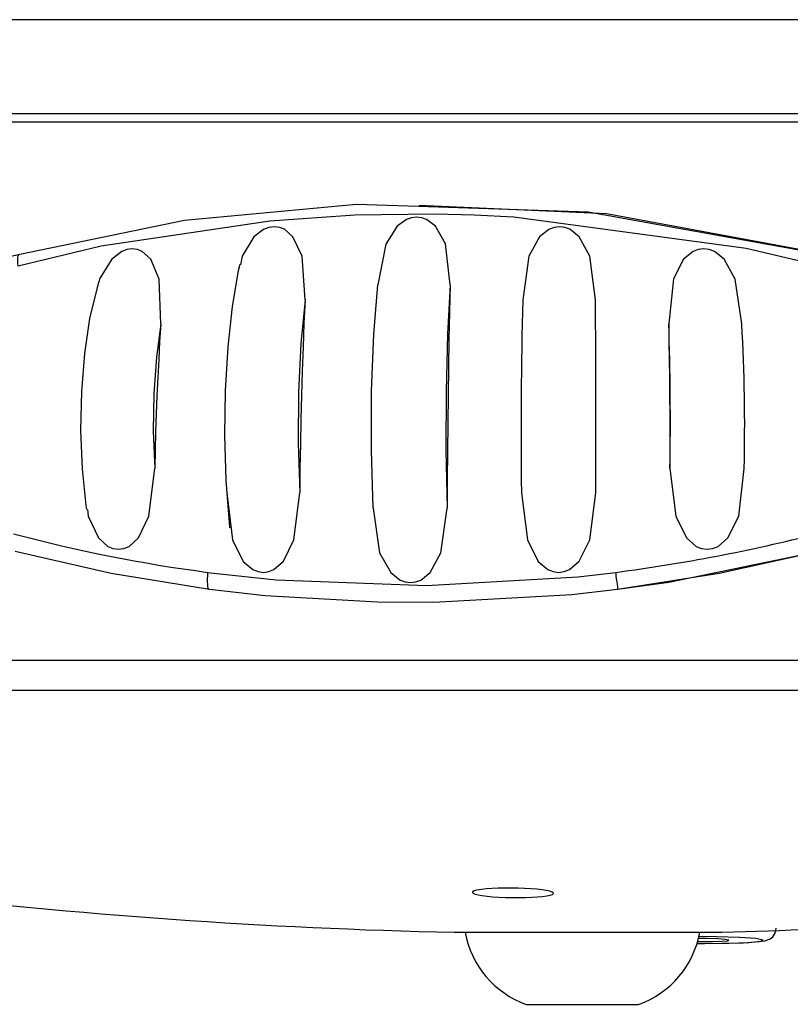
# Model space of a CAD drawing. Header units: millimetres. Extents: x -0.13 to 0.241, y -0.5 to 0.
# Tile 6 of 21: x -0.08 to -0.068, y -0.126 to -0.111. Entities that reach past the tile are written whole.
import ezdxf

# ---------------------------------------------------------------- set-up
doc = ezdxf.new("R2010")
doc.units = ezdxf.units.MM
doc.layers.add('BLOCKS', color=3, linetype='Continuous')

msp = doc.modelspace()

# ---------------------------------------------------------------- linework, layer by layer
at = {"layer": 'BLOCKS'}
for points in [[(-0.046382, -0.110702), (-0.046382, -0.110702), (-0.096374, -0.110702), (-0.096374, -0.110702)], [(-0.09624, -0.112202), (-0.09624, -0.112202), (-0.045974, -0.112202), (-0.045974, -0.112202)], [(-0.09683, -0.112335), (-0.09683, -0.112335), (-0.07395, -0.112335), (-0.07395, -0.112335)], [(-0.07395, -0.112335), (-0.07395, -0.112335), (-0.045926, -0.112335), (-0.045926, -0.112335)], [(-0.072333, -0.115185), (-0.07236, -0.116214), (-0.072366, -0.117245), (-0.072354, -0.118274)], [(-0.071164, -0.118274), (-0.07116, -0.117245), (-0.071162, -0.116214), (-0.071168, -0.115185)], [(-0.069976, -0.117884), (-0.069963, -0.117112), (-0.069971, -0.116342), (-0.069996, -0.115572)], [(-0.068789, -0.117884), (-0.068771, -0.117112), (-0.068781, -0.116342), (-0.068827, -0.115572)], [(-0.080483, -0.11893), (-0.079462, -0.119205), (-0.078425, -0.11941), (-0.077376, -0.119549)], [(-0.070845, -0.119549), (-0.069762, -0.119408), (-0.068686, -0.119203), (-0.067628, -0.11893)], [(-0.09837, -0.120956), (-0.09837, -0.120956), (-0.044384, -0.120956), (-0.044384, -0.120956)], [(-0.07407, -0.121443), (-0.07407, -0.121443), (-0.098014, -0.121443), (-0.098014, -0.121443)], [(-0.044742, -0.121443), (-0.044742, -0.121443), (-0.07407, -0.121443), (-0.07407, -0.121443)], [(-0.082454, -0.124674), (-0.079458, -0.125032), (-0.076446, -0.125245), (-0.07343, -0.125312)], [(-0.069326, -0.125312), (-0.067363, -0.125268), (-0.065401, -0.125163), (-0.063445, -0.124995)], [(-0.07343, -0.125312), (-0.07343, -0.125312), (-0.073254, -0.125312), (-0.073254, -0.125312)], [(-0.07343, -0.125312), (-0.07343, -0.125312), (-0.071584, -0.125312), (-0.071584, -0.125312)], [(-0.073428, -0.125312), (-0.073428, -0.125312), (-0.069328, -0.125312), (-0.069328, -0.125312)], [(-0.073254, -0.125312), (-0.073159, -0.125844), (-0.072787, -0.126284), (-0.072277, -0.126465)], [(-0.071584, -0.125312), (-0.071584, -0.125312), (-0.069326, -0.125312), (-0.069326, -0.125312)], [(-0.070479, -0.126465), (-0.069967, -0.126284), (-0.069595, -0.125844), (-0.0695, -0.125312)], [(-0.069545, -0.12549), (-0.069545, -0.12549), (-0.069427, -0.12549), (-0.069427, -0.12549)], [(-0.072277, -0.126465), (-0.072277, -0.126465), (-0.070479, -0.126465), (-0.070479, -0.126465)]]:
    msp.add_open_spline(points, degree=3, dxfattribs=at)
for points, knots in [([(-0.080384, -0.114454), (-0.080384, -0.114454), (-0.077746, -0.113912), (-0.077746, -0.113912), (-0.077746, -0.113912), (-0.077746, -0.113912), (-0.074993, -0.113655), (-0.074993, -0.113655), (-0.074993, -0.113655), (-0.074993, -0.113655), (-0.074, -0.113689), (-0.074, -0.113689)], [0, 0, 0, 0, 0.333333, 0.333333, 0.333333, 0.333333, 0.666667, 0.666667, 0.666667, 0.666667, 1, 1, 1, 1]), ([(-0.074, -0.113689), (-0.074, -0.113689), (-0.071288, -0.11378), (-0.071288, -0.11378), (-0.071288, -0.11378), (-0.071288, -0.11378), (-0.067523, -0.114454), (-0.067523, -0.114454)], [0, 0, 0, 0, 0.5, 0.5, 0.5, 0.5, 1, 1, 1, 1]), ([(-0.067502, -0.114454), (-0.067502, -0.114454), (-0.07099, -0.113811), (-0.07099, -0.113811), (-0.07099, -0.113811), (-0.07099, -0.113811), (-0.073991, -0.113674), (-0.073991, -0.113674)], [0, 0, 0, 0, 0.5, 0.5, 0.5, 0.5, 1, 1, 1, 1]), ([(-0.067556, -0.114645), (-0.067556, -0.114645), (-0.068758, -0.114363), (-0.068758, -0.114363), (-0.068758, -0.114363), (-0.068758, -0.114363), (-0.072474, -0.113862), (-0.072474, -0.113862), (-0.072474, -0.113862), (-0.072474, -0.113862), (-0.07311, -0.113831), (-0.07311, -0.113831), (-0.07311, -0.113831), (-0.07311, -0.113831), (-0.073739, -0.113815), (-0.073739, -0.113815), (-0.073739, -0.113815), (-0.073739, -0.113815), (-0.07502, -0.113833), (-0.07502, -0.113833), (-0.07502, -0.113833), (-0.07502, -0.113833), (-0.076378, -0.113925), (-0.076378, -0.113925), (-0.076378, -0.113925), (-0.076378, -0.113925), (-0.079079, -0.114328), (-0.079079, -0.114328), (-0.079079, -0.114328), (-0.079079, -0.114328), (-0.080406, -0.114645), (-0.080406, -0.114645)], [0, 0, 0, 0, 0.125, 0.125, 0.125, 0.125, 0.25, 0.25, 0.25, 0.25, 0.375, 0.375, 0.375, 0.375, 0.5, 0.5, 0.5, 0.5, 0.625, 0.625, 0.625, 0.625, 0.75, 0.75, 0.75, 0.75, 0.875, 0.875, 0.875, 0.875, 1, 1, 1, 1]), ([(-0.073493, -0.114945), (-0.073493, -0.114945), (-0.073571, -0.114291), (-0.073571, -0.114291), (-0.073571, -0.114291), (-0.073571, -0.114291), (-0.073731, -0.114007), (-0.073731, -0.114007), (-0.073731, -0.114007), (-0.073731, -0.114007), (-0.073871, -0.113902), (-0.073871, -0.113902), (-0.073871, -0.113902), (-0.073871, -0.113902), (-0.07395, -0.113873), (-0.07395, -0.113873), (-0.07395, -0.113873), (-0.07395, -0.113873), (-0.074031, -0.113864), (-0.074031, -0.113864), (-0.074031, -0.113864), (-0.074031, -0.113864), (-0.074114, -0.113873), (-0.074114, -0.113873), (-0.074114, -0.113873), (-0.074114, -0.113873), (-0.074194, -0.113902), (-0.074194, -0.113902), (-0.074194, -0.113902), (-0.074194, -0.113902), (-0.074343, -0.114007), (-0.074343, -0.114007), (-0.074343, -0.114007), (-0.074343, -0.114007), (-0.074525, -0.114293), (-0.074525, -0.114293), (-0.074525, -0.114293), (-0.074525, -0.114293), (-0.074652, -0.114945), (-0.074652, -0.114945)], [0, 0, 0, 0, 0.1, 0.1, 0.1, 0.1, 0.2, 0.2, 0.2, 0.2, 0.3, 0.3, 0.3, 0.3, 0.4, 0.4, 0.4, 0.4, 0.5, 0.5, 0.5, 0.5, 0.6, 0.6, 0.6, 0.6, 0.7, 0.7, 0.7, 0.7, 0.8, 0.8, 0.8, 0.8, 0.9, 0.9, 0.9, 0.9, 1, 1, 1, 1]), ([(-0.075815, -0.115185), (-0.075815, -0.115185), (-0.075865, -0.114488), (-0.075865, -0.114488), (-0.075865, -0.114488), (-0.075865, -0.114488), (-0.07601, -0.114179), (-0.07601, -0.114179), (-0.07601, -0.114179), (-0.07601, -0.114179), (-0.076148, -0.114057), (-0.076148, -0.114057), (-0.076148, -0.114057), (-0.076148, -0.114057), (-0.076227, -0.114028), (-0.076227, -0.114028), (-0.076227, -0.114028), (-0.076227, -0.114028), (-0.076312, -0.114018), (-0.076312, -0.114018), (-0.076312, -0.114018), (-0.076312, -0.114018), (-0.076395, -0.114028), (-0.076395, -0.114028), (-0.076395, -0.114028), (-0.076395, -0.114028), (-0.07648, -0.114059), (-0.07648, -0.114059), (-0.07648, -0.114059), (-0.07648, -0.114059), (-0.076635, -0.114179), (-0.076635, -0.114179), (-0.076635, -0.114179), (-0.076635, -0.114179), (-0.076823, -0.114488), (-0.076823, -0.114488), (-0.076823, -0.114488), (-0.076823, -0.114488), (-0.07685, -0.114624), (-0.07685, -0.114624)], [0, 0, 0, 0, 0.1, 0.1, 0.1, 0.1, 0.2, 0.2, 0.2, 0.2, 0.3, 0.3, 0.3, 0.3, 0.4, 0.4, 0.4, 0.4, 0.5, 0.5, 0.5, 0.5, 0.6, 0.6, 0.6, 0.6, 0.7, 0.7, 0.7, 0.7, 0.8, 0.8, 0.8, 0.8, 0.9, 0.9, 0.9, 0.9, 1, 1, 1, 1]), ([(-0.071168, -0.115185), (-0.071168, -0.115185), (-0.071259, -0.114488), (-0.071259, -0.114488), (-0.071259, -0.114488), (-0.071259, -0.114488), (-0.071429, -0.114179), (-0.071429, -0.114179), (-0.071429, -0.114179), (-0.071429, -0.114179), (-0.071578, -0.114057), (-0.071578, -0.114057), (-0.071578, -0.114057), (-0.071578, -0.114057), (-0.071661, -0.114028), (-0.071661, -0.114028), (-0.071661, -0.114028), (-0.071661, -0.114028), (-0.071745, -0.114018), (-0.071745, -0.114018), (-0.071745, -0.114018), (-0.071745, -0.114018), (-0.071832, -0.114028), (-0.071832, -0.114028), (-0.071832, -0.114028), (-0.071832, -0.114028), (-0.071913, -0.114059), (-0.071913, -0.114059), (-0.071913, -0.114059), (-0.071913, -0.114059), (-0.072066, -0.114179), (-0.072066, -0.114179), (-0.072066, -0.114179), (-0.072066, -0.114179), (-0.072236, -0.114488), (-0.072236, -0.114488), (-0.072236, -0.114488), (-0.072236, -0.114488), (-0.072333, -0.115185), (-0.072333, -0.115185)], [0, 0, 0, 0, 0.1, 0.1, 0.1, 0.1, 0.2, 0.2, 0.2, 0.2, 0.3, 0.3, 0.3, 0.3, 0.4, 0.4, 0.4, 0.4, 0.5, 0.5, 0.5, 0.5, 0.6, 0.6, 0.6, 0.6, 0.7, 0.7, 0.7, 0.7, 0.8, 0.8, 0.8, 0.8, 0.9, 0.9, 0.9, 0.9, 1, 1, 1, 1]), ([(-0.078125, -0.115572), (-0.078125, -0.115572), (-0.078152, -0.114854), (-0.078152, -0.114854), (-0.078152, -0.114854), (-0.078152, -0.114854), (-0.078287, -0.114535), (-0.078287, -0.114535), (-0.078287, -0.114535), (-0.078287, -0.114535), (-0.078421, -0.114411), (-0.078421, -0.114411), (-0.078421, -0.114411), (-0.078421, -0.114411), (-0.078498, -0.114382), (-0.078498, -0.114382), (-0.078498, -0.114382), (-0.078498, -0.114382), (-0.078583, -0.11437), (-0.078583, -0.11437), (-0.078583, -0.11437), (-0.078583, -0.11437), (-0.07867, -0.11438), (-0.07867, -0.11438), (-0.07867, -0.11438), (-0.07867, -0.11438), (-0.07875, -0.114411), (-0.07875, -0.114411), (-0.07875, -0.114411), (-0.07875, -0.114411), (-0.07891, -0.114535), (-0.07891, -0.114535), (-0.07891, -0.114535), (-0.07891, -0.114535), (-0.079104, -0.114852), (-0.079104, -0.114852), (-0.079104, -0.114852), (-0.079104, -0.114852), (-0.079113, -0.114895), (-0.079113, -0.114895)], [0, 0, 0, 0, 0.1, 0.1, 0.1, 0.1, 0.2, 0.2, 0.2, 0.2, 0.3, 0.3, 0.3, 0.3, 0.4, 0.4, 0.4, 0.4, 0.5, 0.5, 0.5, 0.5, 0.6, 0.6, 0.6, 0.6, 0.7, 0.7, 0.7, 0.7, 0.8, 0.8, 0.8, 0.8, 0.9, 0.9, 0.9, 0.9, 1, 1, 1, 1]), ([(-0.068827, -0.115572), (-0.068827, -0.115572), (-0.068934, -0.114854), (-0.068934, -0.114854), (-0.068934, -0.114854), (-0.068934, -0.114854), (-0.06911, -0.114535), (-0.06911, -0.114535), (-0.06911, -0.114535), (-0.06911, -0.114535), (-0.069266, -0.114411), (-0.069266, -0.114411), (-0.069266, -0.114411), (-0.069266, -0.114411), (-0.06935, -0.114382), (-0.06935, -0.114382), (-0.06935, -0.114382), (-0.06935, -0.114382), (-0.069437, -0.11437), (-0.069437, -0.11437), (-0.069437, -0.11437), (-0.069437, -0.11437), (-0.069526, -0.11438), (-0.069526, -0.11438), (-0.069526, -0.11438), (-0.069526, -0.11438), (-0.069607, -0.114411), (-0.069607, -0.114411), (-0.069607, -0.114411), (-0.069607, -0.114411), (-0.069758, -0.114535), (-0.069758, -0.114535), (-0.069758, -0.114535), (-0.069758, -0.114535), (-0.06992, -0.114852), (-0.06992, -0.114852), (-0.06992, -0.114852), (-0.06992, -0.114852), (-0.069996, -0.115572), (-0.069996, -0.115572)], [0, 0, 0, 0, 0.1, 0.1, 0.1, 0.1, 0.2, 0.2, 0.2, 0.2, 0.3, 0.3, 0.3, 0.3, 0.4, 0.4, 0.4, 0.4, 0.5, 0.5, 0.5, 0.5, 0.6, 0.6, 0.6, 0.6, 0.7, 0.7, 0.7, 0.7, 0.8, 0.8, 0.8, 0.8, 0.9, 0.9, 0.9, 0.9, 1, 1, 1, 1]), ([(-0.089133, -0.115634), (-0.089133, -0.115634), (-0.087566, -0.115591), (-0.087566, -0.115591), (-0.087566, -0.115591), (-0.087566, -0.115591), (-0.085881, -0.11546), (-0.085881, -0.11546), (-0.085881, -0.11546), (-0.085881, -0.11546), (-0.083242, -0.115088), (-0.083242, -0.115088), (-0.083242, -0.115088), (-0.083242, -0.115088), (-0.080384, -0.114454), (-0.080384, -0.114454)], [0, 0, 0, 0, 0.25, 0.25, 0.25, 0.25, 0.5, 0.5, 0.5, 0.5, 0.75, 0.75, 0.75, 0.75, 1, 1, 1, 1]), ([(-0.080406, -0.114645), (-0.080406, -0.114645), (-0.080413, -0.114606), (-0.080413, -0.114606), (-0.080413, -0.114606), (-0.080413, -0.114606), (-0.080415, -0.114568), (-0.080415, -0.114568), (-0.080415, -0.114568), (-0.080415, -0.114568), (-0.080415, -0.114537), (-0.080415, -0.114537), (-0.080415, -0.114537), (-0.080415, -0.114537), (-0.080415, -0.11451), (-0.080415, -0.11451), (-0.080415, -0.11451), (-0.080415, -0.11451), (-0.08041, -0.114488), (-0.08041, -0.114488), (-0.08041, -0.114488), (-0.08041, -0.114488), (-0.080402, -0.114471), (-0.080402, -0.114471), (-0.080402, -0.114471), (-0.080402, -0.114471), (-0.080394, -0.114459), (-0.080394, -0.114459), (-0.080394, -0.114459), (-0.080394, -0.114459), (-0.080384, -0.114454), (-0.080384, -0.114454)], [0, 0, 0, 0, 0.125, 0.125, 0.125, 0.125, 0.25, 0.25, 0.25, 0.25, 0.375, 0.375, 0.375, 0.375, 0.5, 0.5, 0.5, 0.5, 0.625, 0.625, 0.625, 0.625, 0.75, 0.75, 0.75, 0.75, 0.875, 0.875, 0.875, 0.875, 1, 1, 1, 1]), ([(-0.076862, -0.11462), (-0.076862, -0.11462), (-0.076889, -0.114724), (-0.076889, -0.114724), (-0.076889, -0.114724), (-0.076889, -0.114724), (-0.076985, -0.115291), (-0.076985, -0.115291), (-0.076985, -0.115291), (-0.076985, -0.115291), (-0.077055, -0.115941), (-0.077055, -0.115941), (-0.077055, -0.115941), (-0.077055, -0.115941), (-0.077094, -0.116638), (-0.077094, -0.116638), (-0.077094, -0.116638), (-0.077094, -0.116638), (-0.077105, -0.117359), (-0.077105, -0.117359), (-0.077105, -0.117359), (-0.077105, -0.117359), (-0.077084, -0.118075), (-0.077084, -0.118075), (-0.077084, -0.118075), (-0.077084, -0.118075), (-0.077063, -0.11835), (-0.077063, -0.11835)], [0, 0, 0, 0, 0.142857, 0.142857, 0.142857, 0.142857, 0.285714, 0.285714, 0.285714, 0.285714, 0.428571, 0.428571, 0.428571, 0.428571, 0.571429, 0.571429, 0.571429, 0.571429, 0.714286, 0.714286, 0.714286, 0.714286, 0.857143, 0.857143, 0.857143, 0.857143, 1, 1, 1, 1]), ([(-0.079115, -0.114895), (-0.079115, -0.114895), (-0.079146, -0.114989), (-0.079146, -0.114989), (-0.079146, -0.114989), (-0.079146, -0.114989), (-0.079264, -0.115485), (-0.079264, -0.115485), (-0.079264, -0.115485), (-0.079264, -0.115485), (-0.079346, -0.116048), (-0.079346, -0.116048), (-0.079346, -0.116048), (-0.079346, -0.116048), (-0.079394, -0.116653), (-0.079394, -0.116653), (-0.079394, -0.116653), (-0.079394, -0.116653), (-0.079409, -0.117274), (-0.079409, -0.117274), (-0.079409, -0.117274), (-0.079409, -0.117274), (-0.079384, -0.117893), (-0.079384, -0.117893), (-0.079384, -0.117893), (-0.079384, -0.117893), (-0.079324, -0.118479), (-0.079324, -0.118479), (-0.079324, -0.118479), (-0.079324, -0.118479), (-0.079313, -0.118545), (-0.079313, -0.118545)], [0, 0, 0, 0, 0.125, 0.125, 0.125, 0.125, 0.25, 0.25, 0.25, 0.25, 0.375, 0.375, 0.375, 0.375, 0.5, 0.5, 0.5, 0.5, 0.625, 0.625, 0.625, 0.625, 0.75, 0.75, 0.75, 0.75, 0.875, 0.875, 0.875, 0.875, 1, 1, 1, 1]), ([(-0.074726, -0.11852), (-0.074726, -0.11852), (-0.074755, -0.117601), (-0.074755, -0.117601), (-0.074755, -0.117601), (-0.074755, -0.117601), (-0.074751, -0.116647), (-0.074751, -0.116647), (-0.074751, -0.116647), (-0.074751, -0.116647), (-0.074718, -0.115736), (-0.074718, -0.115736), (-0.074718, -0.115736), (-0.074718, -0.115736), (-0.074652, -0.114945), (-0.074652, -0.114945)], [0, 0, 0, 0, 0.25, 0.25, 0.25, 0.25, 0.5, 0.5, 0.5, 0.5, 0.75, 0.75, 0.75, 0.75, 1, 1, 1, 1]), ([(-0.073493, -0.114945), (-0.073493, -0.114945), (-0.073536, -0.115736), (-0.073536, -0.115736), (-0.073536, -0.115736), (-0.073536, -0.115736), (-0.073559, -0.116649), (-0.073559, -0.116649), (-0.073559, -0.116649), (-0.073559, -0.116649), (-0.073561, -0.117601), (-0.073561, -0.117601), (-0.073561, -0.117601), (-0.073561, -0.117601), (-0.073542, -0.11852), (-0.073542, -0.11852)], [0, 0, 0, 0, 0.25, 0.25, 0.25, 0.25, 0.5, 0.5, 0.5, 0.5, 0.75, 0.75, 0.75, 0.75, 1, 1, 1, 1]), ([(-0.073493, -0.114945), (-0.073493, -0.114945), (-0.073503, -0.11538), (-0.073503, -0.11538), (-0.073503, -0.11538), (-0.073503, -0.11538), (-0.073513, -0.115819), (-0.073513, -0.115819), (-0.073513, -0.115819), (-0.073513, -0.115819), (-0.073522, -0.116264), (-0.073522, -0.116264), (-0.073522, -0.116264), (-0.073522, -0.116264), (-0.073528, -0.116711), (-0.073528, -0.116711), (-0.073528, -0.116711), (-0.073528, -0.116711), (-0.073534, -0.11716), (-0.073534, -0.11716), (-0.073534, -0.11716), (-0.073534, -0.11716), (-0.073538, -0.117613), (-0.073538, -0.117613), (-0.073538, -0.117613), (-0.073538, -0.117613), (-0.07354, -0.118067), (-0.07354, -0.118067), (-0.07354, -0.118067), (-0.07354, -0.118067), (-0.073542, -0.11852), (-0.073542, -0.11852)], [0, 0, 0, 0, 0.125, 0.125, 0.125, 0.125, 0.25, 0.25, 0.25, 0.25, 0.375, 0.375, 0.375, 0.375, 0.5, 0.5, 0.5, 0.5, 0.625, 0.625, 0.625, 0.625, 0.75, 0.75, 0.75, 0.75, 0.875, 0.875, 0.875, 0.875, 1, 1, 1, 1]), ([(-0.075815, -0.115185), (-0.075815, -0.115185), (-0.075885, -0.115887), (-0.075885, -0.115887), (-0.075885, -0.115887), (-0.075885, -0.115887), (-0.075923, -0.116667), (-0.075923, -0.116667), (-0.075923, -0.116667), (-0.075923, -0.116667), (-0.075929, -0.117479), (-0.075929, -0.117479), (-0.075929, -0.117479), (-0.075929, -0.117479), (-0.075902, -0.118274), (-0.075902, -0.118274)], [0, 0, 0, 0, 0.25, 0.25, 0.25, 0.25, 0.5, 0.5, 0.5, 0.5, 0.75, 0.75, 0.75, 0.75, 1, 1, 1, 1]), ([(-0.075815, -0.115185), (-0.075815, -0.115185), (-0.075834, -0.115562), (-0.075834, -0.115562), (-0.075834, -0.115562), (-0.075834, -0.115562), (-0.075848, -0.115943), (-0.075848, -0.115943), (-0.075848, -0.115943), (-0.075848, -0.115943), (-0.075863, -0.116326), (-0.075863, -0.116326), (-0.075863, -0.116326), (-0.075863, -0.116326), (-0.075875, -0.116713), (-0.075875, -0.116713), (-0.075875, -0.116713), (-0.075875, -0.116713), (-0.075885, -0.1171), (-0.075885, -0.1171), (-0.075885, -0.1171), (-0.075885, -0.1171), (-0.075892, -0.117491), (-0.075892, -0.117491), (-0.075892, -0.117491), (-0.075892, -0.117491), (-0.075898, -0.117882), (-0.075898, -0.117882), (-0.075898, -0.117882), (-0.075898, -0.117882), (-0.075902, -0.118274), (-0.075902, -0.118274)], [0, 0, 0, 0, 0.125, 0.125, 0.125, 0.125, 0.25, 0.25, 0.25, 0.25, 0.375, 0.375, 0.375, 0.375, 0.5, 0.5, 0.5, 0.5, 0.625, 0.625, 0.625, 0.625, 0.75, 0.75, 0.75, 0.75, 0.875, 0.875, 0.875, 0.875, 1, 1, 1, 1]), ([(-0.078125, -0.115572), (-0.078125, -0.115572), (-0.078196, -0.116106), (-0.078196, -0.116106), (-0.078196, -0.116106), (-0.078196, -0.116106), (-0.078237, -0.116688), (-0.078237, -0.116688), (-0.078237, -0.116688), (-0.078237, -0.116688), (-0.078245, -0.117288), (-0.078245, -0.117288), (-0.078245, -0.117288), (-0.078245, -0.117288), (-0.078222, -0.117884), (-0.078222, -0.117884)], [0, 0, 0, 0, 0.25, 0.25, 0.25, 0.25, 0.5, 0.5, 0.5, 0.5, 0.75, 0.75, 0.75, 0.75, 1, 1, 1, 1]), ([(-0.078125, -0.115572), (-0.078125, -0.115572), (-0.078144, -0.115856), (-0.078144, -0.115856), (-0.078144, -0.115856), (-0.078144, -0.115856), (-0.078158, -0.116144), (-0.078158, -0.116144), (-0.078158, -0.116144), (-0.078158, -0.116144), (-0.078175, -0.116431), (-0.078175, -0.116431), (-0.078175, -0.116431), (-0.078175, -0.116431), (-0.078187, -0.116719), (-0.078187, -0.116719), (-0.078187, -0.116719), (-0.078187, -0.116719), (-0.0782, -0.117009), (-0.0782, -0.117009), (-0.0782, -0.117009), (-0.0782, -0.117009), (-0.078208, -0.117301), (-0.078208, -0.117301), (-0.078208, -0.117301), (-0.078208, -0.117301), (-0.078216, -0.11759), (-0.078216, -0.11759), (-0.078216, -0.11759), (-0.078216, -0.11759), (-0.078222, -0.117884), (-0.078222, -0.117884)], [0, 0, 0, 0, 0.125, 0.125, 0.125, 0.125, 0.25, 0.25, 0.25, 0.25, 0.375, 0.375, 0.375, 0.375, 0.5, 0.5, 0.5, 0.5, 0.625, 0.625, 0.625, 0.625, 0.75, 0.75, 0.75, 0.75, 0.875, 0.875, 0.875, 0.875, 1, 1, 1, 1]), ([(-0.069996, -0.115572), (-0.069996, -0.115572), (-0.069992, -0.115856), (-0.069992, -0.115856), (-0.069992, -0.115856), (-0.069992, -0.115856), (-0.069988, -0.116144), (-0.069988, -0.116144), (-0.069988, -0.116144), (-0.069988, -0.116144), (-0.069986, -0.116431), (-0.069986, -0.116431), (-0.069986, -0.116431), (-0.069986, -0.116431), (-0.069982, -0.116719), (-0.069982, -0.116719), (-0.069982, -0.116719), (-0.069982, -0.116719), (-0.06998, -0.117009), (-0.06998, -0.117009), (-0.06998, -0.117009), (-0.06998, -0.117009), (-0.069978, -0.117301), (-0.069978, -0.117301), (-0.069978, -0.117301), (-0.069978, -0.117301), (-0.069976, -0.11759), (-0.069976, -0.11759), (-0.069976, -0.11759), (-0.069976, -0.11759), (-0.069976, -0.117884), (-0.069976, -0.117884)], [0, 0, 0, 0, 0.125, 0.125, 0.125, 0.125, 0.25, 0.25, 0.25, 0.25, 0.375, 0.375, 0.375, 0.375, 0.5, 0.5, 0.5, 0.5, 0.625, 0.625, 0.625, 0.625, 0.75, 0.75, 0.75, 0.75, 0.875, 0.875, 0.875, 0.875, 1, 1, 1, 1]), ([(-0.079301, -0.118543), (-0.079301, -0.118543), (-0.079289, -0.11865), (-0.079289, -0.11865), (-0.079289, -0.11865), (-0.079289, -0.11865), (-0.079123, -0.118996), (-0.079123, -0.118996), (-0.079123, -0.118996), (-0.079123, -0.118996), (-0.078972, -0.119133), (-0.078972, -0.119133), (-0.078972, -0.119133), (-0.078972, -0.119133), (-0.078891, -0.119166), (-0.078891, -0.119166), (-0.078891, -0.119166), (-0.078891, -0.119166), (-0.078802, -0.119178), (-0.078802, -0.119178), (-0.078802, -0.119178), (-0.078802, -0.119178), (-0.078717, -0.119166), (-0.078717, -0.119166), (-0.078717, -0.119166), (-0.078717, -0.119166), (-0.078634, -0.119133), (-0.078634, -0.119133), (-0.078634, -0.119133), (-0.078634, -0.119133), (-0.078483, -0.118998), (-0.078483, -0.118998), (-0.078483, -0.118998), (-0.078483, -0.118998), (-0.078318, -0.118652), (-0.078318, -0.118652), (-0.078318, -0.118652), (-0.078318, -0.118652), (-0.078222, -0.117884), (-0.078222, -0.117884)], [0, 0, 0, 0, 0.1, 0.1, 0.1, 0.1, 0.2, 0.2, 0.2, 0.2, 0.3, 0.3, 0.3, 0.3, 0.4, 0.4, 0.4, 0.4, 0.5, 0.5, 0.5, 0.5, 0.6, 0.6, 0.6, 0.6, 0.7, 0.7, 0.7, 0.7, 0.8, 0.8, 0.8, 0.8, 0.9, 0.9, 0.9, 0.9, 1, 1, 1, 1]), ([(-0.069976, -0.117884), (-0.069976, -0.117884), (-0.069885, -0.11865), (-0.069885, -0.11865), (-0.069885, -0.11865), (-0.069885, -0.11865), (-0.069713, -0.118996), (-0.069713, -0.118996), (-0.069713, -0.118996), (-0.069713, -0.118996), (-0.069555, -0.119133), (-0.069555, -0.119133), (-0.069555, -0.119133), (-0.069555, -0.119133), (-0.069473, -0.119166), (-0.069473, -0.119166), (-0.069473, -0.119166), (-0.069473, -0.119166), (-0.069382, -0.119178), (-0.069382, -0.119178), (-0.069382, -0.119178), (-0.069382, -0.119178), (-0.069293, -0.119166), (-0.069293, -0.119166), (-0.069293, -0.119166), (-0.069293, -0.119166), (-0.069206, -0.119133), (-0.069206, -0.119133), (-0.069206, -0.119133), (-0.069206, -0.119133), (-0.06905, -0.118998), (-0.06905, -0.118998), (-0.06905, -0.118998), (-0.06905, -0.118998), (-0.068876, -0.118652), (-0.068876, -0.118652), (-0.068876, -0.118652), (-0.068876, -0.118652), (-0.068789, -0.117884), (-0.068789, -0.117884)], [0, 0, 0, 0, 0.1, 0.1, 0.1, 0.1, 0.2, 0.2, 0.2, 0.2, 0.3, 0.3, 0.3, 0.3, 0.4, 0.4, 0.4, 0.4, 0.5, 0.5, 0.5, 0.5, 0.6, 0.6, 0.6, 0.6, 0.7, 0.7, 0.7, 0.7, 0.8, 0.8, 0.8, 0.8, 0.9, 0.9, 0.9, 0.9, 1, 1, 1, 1]), ([(-0.077069, -0.118274), (-0.077069, -0.118274), (-0.076978, -0.119031), (-0.076978, -0.119031), (-0.076978, -0.119031), (-0.076978, -0.119031), (-0.076807, -0.119373), (-0.076807, -0.119373), (-0.076807, -0.119373), (-0.076807, -0.119373), (-0.076653, -0.119505), (-0.076653, -0.119505), (-0.076653, -0.119505), (-0.076653, -0.119505), (-0.076569, -0.119538), (-0.076569, -0.119538), (-0.076569, -0.119538), (-0.076569, -0.119538), (-0.076484, -0.119551), (-0.076484, -0.119551), (-0.076484, -0.119551), (-0.076484, -0.119551), (-0.076395, -0.119538), (-0.076395, -0.119538), (-0.076395, -0.119538), (-0.076395, -0.119538), (-0.076314, -0.119505), (-0.076314, -0.119505), (-0.076314, -0.119505), (-0.076314, -0.119505), (-0.076163, -0.119371), (-0.076163, -0.119371), (-0.076163, -0.119371), (-0.076163, -0.119371), (-0.075995, -0.119031), (-0.075995, -0.119031), (-0.075995, -0.119031), (-0.075995, -0.119031), (-0.075902, -0.118274), (-0.075902, -0.118274)], [0, 0, 0, 0, 0.1, 0.1, 0.1, 0.1, 0.2, 0.2, 0.2, 0.2, 0.3, 0.3, 0.3, 0.3, 0.4, 0.4, 0.4, 0.4, 0.5, 0.5, 0.5, 0.5, 0.6, 0.6, 0.6, 0.6, 0.7, 0.7, 0.7, 0.7, 0.8, 0.8, 0.8, 0.8, 0.9, 0.9, 0.9, 0.9, 1, 1, 1, 1]), ([(-0.077063, -0.11835), (-0.077063, -0.11835), (-0.077032, -0.118752), (-0.077032, -0.118752), (-0.077032, -0.118752), (-0.077032, -0.118752), (-0.077024, -0.118835), (-0.077024, -0.118835)], [0, 0, 0, 0, 0.5, 0.5, 0.5, 0.5, 1, 1, 1, 1]), ([(-0.072354, -0.118274), (-0.072354, -0.118274), (-0.072257, -0.119031), (-0.072257, -0.119031), (-0.072257, -0.119031), (-0.072257, -0.119031), (-0.072085, -0.119373), (-0.072085, -0.119373), (-0.072085, -0.119373), (-0.072085, -0.119373), (-0.07193, -0.119505), (-0.07193, -0.119505), (-0.07193, -0.119505), (-0.07193, -0.119505), (-0.071845, -0.119538), (-0.071845, -0.119538), (-0.071845, -0.119538), (-0.071845, -0.119538), (-0.071758, -0.119551), (-0.071758, -0.119551), (-0.071758, -0.119551), (-0.071758, -0.119551), (-0.071669, -0.119538), (-0.071669, -0.119538), (-0.071669, -0.119538), (-0.071669, -0.119538), (-0.071586, -0.119505), (-0.071586, -0.119505), (-0.071586, -0.119505), (-0.071586, -0.119505), (-0.071431, -0.119371), (-0.071431, -0.119371), (-0.071431, -0.119371), (-0.071431, -0.119371), (-0.071257, -0.119031), (-0.071257, -0.119031), (-0.071257, -0.119031), (-0.071257, -0.119031), (-0.071164, -0.118274), (-0.071164, -0.118274)], [0, 0, 0, 0, 0.1, 0.1, 0.1, 0.1, 0.2, 0.2, 0.2, 0.2, 0.3, 0.3, 0.3, 0.3, 0.4, 0.4, 0.4, 0.4, 0.5, 0.5, 0.5, 0.5, 0.6, 0.6, 0.6, 0.6, 0.7, 0.7, 0.7, 0.7, 0.8, 0.8, 0.8, 0.8, 0.9, 0.9, 0.9, 0.9, 1, 1, 1, 1]), ([(-0.074726, -0.11852), (-0.074726, -0.11852), (-0.074623, -0.119236), (-0.074623, -0.119236), (-0.074623, -0.119236), (-0.074623, -0.119236), (-0.074445, -0.119553), (-0.074445, -0.119553), (-0.074445, -0.119553), (-0.074445, -0.119553), (-0.074296, -0.119673), (-0.074296, -0.119673), (-0.074296, -0.119673), (-0.074296, -0.119673), (-0.074215, -0.119702), (-0.074215, -0.119702), (-0.074215, -0.119702), (-0.074215, -0.119702), (-0.07413, -0.119712), (-0.07413, -0.119712), (-0.07413, -0.119712), (-0.07413, -0.119712), (-0.074045, -0.119702), (-0.074045, -0.119702), (-0.074045, -0.119702), (-0.074045, -0.119702), (-0.073964, -0.119673), (-0.073964, -0.119673), (-0.073964, -0.119673), (-0.073964, -0.119673), (-0.073815, -0.119553), (-0.073815, -0.119553), (-0.073815, -0.119553), (-0.073815, -0.119553), (-0.073642, -0.119236), (-0.073642, -0.119236), (-0.073642, -0.119236), (-0.073642, -0.119236), (-0.073542, -0.11852), (-0.073542, -0.11852)], [0, 0, 0, 0, 0.1, 0.1, 0.1, 0.1, 0.2, 0.2, 0.2, 0.2, 0.3, 0.3, 0.3, 0.3, 0.4, 0.4, 0.4, 0.4, 0.5, 0.5, 0.5, 0.5, 0.6, 0.6, 0.6, 0.6, 0.7, 0.7, 0.7, 0.7, 0.8, 0.8, 0.8, 0.8, 0.9, 0.9, 0.9, 0.9, 1, 1, 1, 1]), ([(-0.077347, -0.119826), (-0.077347, -0.119826), (-0.078918, -0.119569), (-0.078918, -0.119569), (-0.078918, -0.119569), (-0.078918, -0.119569), (-0.080458, -0.119215), (-0.080458, -0.119215)], [0, 0, 0, 0, 0.5, 0.5, 0.5, 0.5, 1, 1, 1, 1]), ([(-0.067595, -0.119215), (-0.067595, -0.119215), (-0.069187, -0.119567), (-0.069187, -0.119567), (-0.069187, -0.119567), (-0.069187, -0.119567), (-0.070814, -0.119826), (-0.070814, -0.119826)], [0, 0, 0, 0, 0.5, 0.5, 0.5, 0.5, 1, 1, 1, 1]), ([(-0.067587, -0.119215), (-0.067587, -0.119215), (-0.069994, -0.11971), (-0.069994, -0.11971), (-0.069994, -0.11971), (-0.069994, -0.11971), (-0.070814, -0.119826), (-0.070814, -0.119826)], [0, 0, 0, 0, 0.5, 0.5, 0.5, 0.5, 1, 1, 1, 1]), ([(-0.077376, -0.119549), (-0.077376, -0.119549), (-0.07738, -0.119603), (-0.07738, -0.119603), (-0.07738, -0.119603), (-0.07738, -0.119603), (-0.077382, -0.119654), (-0.077382, -0.119654), (-0.077382, -0.119654), (-0.077382, -0.119654), (-0.077382, -0.119702), (-0.077382, -0.119702), (-0.077382, -0.119702), (-0.077382, -0.119702), (-0.07738, -0.119743), (-0.07738, -0.119743), (-0.07738, -0.119743), (-0.07738, -0.119743), (-0.077376, -0.119778), (-0.077376, -0.119778), (-0.077376, -0.119778), (-0.077376, -0.119778), (-0.07737, -0.119803), (-0.07737, -0.119803), (-0.07737, -0.119803), (-0.07737, -0.119803), (-0.077359, -0.11982), (-0.077359, -0.11982), (-0.077359, -0.11982), (-0.077359, -0.11982), (-0.077347, -0.119826), (-0.077347, -0.119826)], [0, 0, 0, 0, 0.125, 0.125, 0.125, 0.125, 0.25, 0.25, 0.25, 0.25, 0.375, 0.375, 0.375, 0.375, 0.5, 0.5, 0.5, 0.5, 0.625, 0.625, 0.625, 0.625, 0.75, 0.75, 0.75, 0.75, 0.875, 0.875, 0.875, 0.875, 1, 1, 1, 1]), ([(-0.077376, -0.119549), (-0.077376, -0.119549), (-0.076281, -0.119669), (-0.076281, -0.119669), (-0.076281, -0.119669), (-0.076281, -0.119669), (-0.073873, -0.11976), (-0.073873, -0.11976), (-0.073873, -0.11976), (-0.073873, -0.11976), (-0.071449, -0.119619), (-0.071449, -0.119619), (-0.071449, -0.119619), (-0.071449, -0.119619), (-0.070845, -0.119549), (-0.070845, -0.119549)], [0, 0, 0, 0, 0.25, 0.25, 0.25, 0.25, 0.5, 0.5, 0.5, 0.5, 0.75, 0.75, 0.75, 0.75, 1, 1, 1, 1]), ([(-0.070845, -0.119549), (-0.070845, -0.119549), (-0.070841, -0.119603), (-0.070841, -0.119603), (-0.070841, -0.119603), (-0.070841, -0.119603), (-0.070835, -0.119654), (-0.070835, -0.119654), (-0.070835, -0.119654), (-0.070835, -0.119654), (-0.070828, -0.119702), (-0.070828, -0.119702), (-0.070828, -0.119702), (-0.070828, -0.119702), (-0.070822, -0.119743), (-0.070822, -0.119743), (-0.070822, -0.119743), (-0.070822, -0.119743), (-0.070818, -0.119778), (-0.070818, -0.119778), (-0.070818, -0.119778), (-0.070818, -0.119778), (-0.070816, -0.119803), (-0.070816, -0.119803), (-0.070816, -0.119803), (-0.070816, -0.119803), (-0.070814, -0.11982), (-0.070814, -0.11982), (-0.070814, -0.11982), (-0.070814, -0.11982), (-0.070814, -0.119826), (-0.070814, -0.119826)], [0, 0, 0, 0, 0.125, 0.125, 0.125, 0.125, 0.25, 0.25, 0.25, 0.25, 0.375, 0.375, 0.375, 0.375, 0.5, 0.5, 0.5, 0.5, 0.625, 0.625, 0.625, 0.625, 0.75, 0.75, 0.75, 0.75, 0.875, 0.875, 0.875, 0.875, 1, 1, 1, 1]), ([(-0.070814, -0.119826), (-0.070814, -0.119826), (-0.071545, -0.119909), (-0.071545, -0.119909), (-0.071545, -0.119909), (-0.071545, -0.119909), (-0.073753, -0.120033), (-0.073753, -0.120033), (-0.073753, -0.120033), (-0.073753, -0.120033), (-0.074656, -0.120029), (-0.074656, -0.120029), (-0.074656, -0.120029), (-0.074656, -0.120029), (-0.076455, -0.119925), (-0.076455, -0.119925), (-0.076455, -0.119925), (-0.076455, -0.119925), (-0.077347, -0.119826), (-0.077347, -0.119826)], [0, 0, 0, 0, 0.2, 0.2, 0.2, 0.2, 0.4, 0.4, 0.4, 0.4, 0.6, 0.6, 0.6, 0.6, 0.8, 0.8, 0.8, 0.8, 1, 1, 1, 1]), ([(-0.07299, -0.124626), (-0.07299, -0.124626), (-0.072913, -0.124618), (-0.072913, -0.124618), (-0.072913, -0.124618), (-0.072913, -0.124618), (-0.072826, -0.12461), (-0.072826, -0.12461), (-0.072826, -0.12461), (-0.072826, -0.12461), (-0.072727, -0.124606), (-0.072727, -0.124606), (-0.072727, -0.124606), (-0.072727, -0.124606), (-0.072621, -0.124604), (-0.072621, -0.124604), (-0.072621, -0.124604), (-0.072621, -0.124604), (-0.072515, -0.124604), (-0.072515, -0.124604), (-0.072515, -0.124604), (-0.072515, -0.124604), (-0.072406, -0.124606), (-0.072406, -0.124606), (-0.072406, -0.124606), (-0.072406, -0.124606), (-0.072302, -0.12461), (-0.072302, -0.12461), (-0.072302, -0.12461), (-0.072302, -0.12461), (-0.072197, -0.124616), (-0.072197, -0.124616), (-0.072197, -0.124616), (-0.072197, -0.124616), (-0.072108, -0.124622), (-0.072108, -0.124622), (-0.072108, -0.124622), (-0.072108, -0.124622), (-0.072023, -0.124631), (-0.072023, -0.124631), (-0.072023, -0.124631), (-0.072023, -0.124631), (-0.071957, -0.124643), (-0.071957, -0.124643), (-0.071957, -0.124643), (-0.071957, -0.124643), (-0.071901, -0.124655), (-0.071901, -0.124655), (-0.071901, -0.124655), (-0.071901, -0.124655), (-0.071861, -0.124668), (-0.071861, -0.124668), (-0.071861, -0.124668), (-0.071861, -0.124668), (-0.071843, -0.12468), (-0.071843, -0.12468), (-0.071843, -0.12468), (-0.071843, -0.12468), (-0.071841, -0.124693), (-0.071841, -0.124693), (-0.071841, -0.124693), (-0.071841, -0.124693), (-0.071857, -0.124705), (-0.071857, -0.124705), (-0.071857, -0.124705), (-0.071857, -0.124705), (-0.071892, -0.124718), (-0.071892, -0.124718), (-0.071892, -0.124718), (-0.071892, -0.124718), (-0.071946, -0.12473), (-0.071946, -0.12473), (-0.071946, -0.12473), (-0.071946, -0.12473), (-0.072015, -0.124738), (-0.072015, -0.124738), (-0.072015, -0.124738), (-0.072015, -0.124738), (-0.072095, -0.124746), (-0.072095, -0.124746), (-0.072095, -0.124746), (-0.072095, -0.124746), (-0.072188, -0.124751), (-0.072188, -0.124751), (-0.072188, -0.124751), (-0.072188, -0.124751), (-0.07229, -0.124755), (-0.07229, -0.124755), (-0.07229, -0.124755), (-0.07229, -0.124755), (-0.072393, -0.124757), (-0.072393, -0.124757), (-0.072393, -0.124757), (-0.072393, -0.124757), (-0.072505, -0.124757), (-0.072505, -0.124757), (-0.072505, -0.124757), (-0.072505, -0.124757), (-0.072611, -0.124753), (-0.072611, -0.124753), (-0.072611, -0.124753), (-0.072611, -0.124753), (-0.072718, -0.124749), (-0.072718, -0.124749), (-0.072718, -0.124749), (-0.072718, -0.124749), (-0.072814, -0.124744), (-0.072814, -0.124744), (-0.072814, -0.124744), (-0.072814, -0.124744), (-0.072903, -0.124734), (-0.072903, -0.124734), (-0.072903, -0.124734), (-0.072903, -0.124734), (-0.072981, -0.124724), (-0.072981, -0.124724), (-0.072981, -0.124724), (-0.072981, -0.124724), (-0.073045, -0.124713), (-0.073045, -0.124713), (-0.073045, -0.124713), (-0.073045, -0.124713), (-0.073093, -0.124701), (-0.073093, -0.124701), (-0.073093, -0.124701), (-0.073093, -0.124701), (-0.073126, -0.124686), (-0.073126, -0.124686), (-0.073126, -0.124686), (-0.073126, -0.124686), (-0.073139, -0.124676), (-0.073139, -0.124676), (-0.073139, -0.124676), (-0.073139, -0.124676), (-0.073134, -0.124662), (-0.073134, -0.124662), (-0.073134, -0.124662), (-0.073134, -0.124662), (-0.07311, -0.124649), (-0.07311, -0.124649), (-0.07311, -0.124649), (-0.07311, -0.124649), (-0.073068, -0.124637), (-0.073068, -0.124637), (-0.073068, -0.124637), (-0.073068, -0.124637), (-0.073031, -0.124631), (-0.073031, -0.124631), (-0.073031, -0.124631), (-0.073031, -0.124631), (-0.07299, -0.124626), (-0.07299, -0.124626)], [0, 0, 0, 0, 0.026316, 0.026316, 0.026316, 0.026316, 0.052632, 0.052632, 0.052632, 0.052632, 0.078947, 0.078947, 0.078947, 0.078947, 0.105263, 0.105263, 0.105263, 0.105263, 0.131579, 0.131579, 0.131579, 0.131579, 0.157895, 0.157895, 0.157895, 0.157895, 0.184211, 0.184211, 0.184211, 0.184211, 0.210526, 0.210526, 0.210526, 0.210526, 0.236842, 0.236842, 0.236842, 0.236842, 0.263158, 0.263158, 0.263158, 0.263158, 0.289474, 0.289474, 0.289474, 0.289474, 0.315789, 0.315789, 0.315789, 0.315789, 0.342105, 0.342105, 0.342105, 0.342105, 0.368421, 0.368421, 0.368421, 0.368421, 0.394737, 0.394737, 0.394737, 0.394737, 0.421053, 0.421053, 0.421053, 0.421053, 0.447368, 0.447368, 0.447368, 0.447368, 0.473684, 0.473684, 0.473684, 0.473684, 0.5, 0.5, 0.5, 0.5, 0.526316, 0.526316, 0.526316, 0.526316, 0.552632, 0.552632, 0.552632, 0.552632, 0.578947, 0.578947, 0.578947, 0.578947, 0.605263, 0.605263, 0.605263, 0.605263, 0.631579, 0.631579, 0.631579, 0.631579, 0.657895, 0.657895, 0.657895, 0.657895, 0.684211, 0.684211, 0.684211, 0.684211, 0.710526, 0.710526, 0.710526, 0.710526, 0.736842, 0.736842, 0.736842, 0.736842, 0.763158, 0.763158, 0.763158, 0.763158, 0.789474, 0.789474, 0.789474, 0.789474, 0.815789, 0.815789, 0.815789, 0.815789, 0.842105, 0.842105, 0.842105, 0.842105, 0.868421, 0.868421, 0.868421, 0.868421, 0.894737, 0.894737, 0.894737, 0.894737, 0.921053, 0.921053, 0.921053, 0.921053, 0.947368, 0.947368, 0.947368, 0.947368, 0.973684, 0.973684, 0.973684, 0.973684, 1, 1, 1, 1]), ([(-0.069425, -0.125492), (-0.069425, -0.125492), (-0.069139, -0.125488), (-0.069139, -0.125488), (-0.069139, -0.125488), (-0.069139, -0.125488), (-0.068798, -0.125479), (-0.068798, -0.125479), (-0.068798, -0.125479), (-0.068798, -0.125479), (-0.068549, -0.125461), (-0.068549, -0.125461), (-0.068549, -0.125461), (-0.068549, -0.125461), (-0.068456, -0.125448), (-0.068456, -0.125448), (-0.068456, -0.125448), (-0.068456, -0.125448), (-0.068413, -0.125434), (-0.068413, -0.125434), (-0.068413, -0.125434), (-0.068413, -0.125434), (-0.068373, -0.125415), (-0.068373, -0.125415), (-0.068373, -0.125415), (-0.068373, -0.125415), (-0.068332, -0.125382), (-0.068332, -0.125382), (-0.068332, -0.125382), (-0.068332, -0.125382), (-0.068295, -0.125324), (-0.068295, -0.125324), (-0.068295, -0.125324), (-0.068295, -0.125324), (-0.068276, -0.125252), (-0.068276, -0.125252), (-0.068276, -0.125252), (-0.068276, -0.125252), (-0.068278, -0.125245), (-0.068278, -0.125245)], [0, 0, 0, 0, 0.1, 0.1, 0.1, 0.1, 0.2, 0.2, 0.2, 0.2, 0.3, 0.3, 0.3, 0.3, 0.4, 0.4, 0.4, 0.4, 0.5, 0.5, 0.5, 0.5, 0.6, 0.6, 0.6, 0.6, 0.7, 0.7, 0.7, 0.7, 0.8, 0.8, 0.8, 0.8, 0.9, 0.9, 0.9, 0.9, 1, 1, 1, 1]), ([(-0.069535, -0.125461), (-0.069535, -0.125461), (-0.069483, -0.125461), (-0.069483, -0.125461), (-0.069483, -0.125461), (-0.069483, -0.125461), (-0.069297, -0.125459), (-0.069297, -0.125459), (-0.069297, -0.125459), (-0.069297, -0.125459), (-0.069146, -0.125452), (-0.069146, -0.125452), (-0.069146, -0.125452), (-0.069146, -0.125452), (-0.069054, -0.125446), (-0.069054, -0.125446), (-0.069054, -0.125446), (-0.069054, -0.125446), (-0.069036, -0.125436), (-0.069036, -0.125436), (-0.069036, -0.125436), (-0.069036, -0.125436), (-0.069092, -0.125425), (-0.069092, -0.125425), (-0.069092, -0.125425), (-0.069092, -0.125425), (-0.069216, -0.125417), (-0.069216, -0.125417), (-0.069216, -0.125417), (-0.069216, -0.125417), (-0.069388, -0.125411), (-0.069388, -0.125411), (-0.069388, -0.125411), (-0.069388, -0.125411), (-0.06952, -0.125409), (-0.06952, -0.125409)], [0, 0, 0, 0, 0.111111, 0.111111, 0.111111, 0.111111, 0.222222, 0.222222, 0.222222, 0.222222, 0.333333, 0.333333, 0.333333, 0.333333, 0.444444, 0.444444, 0.444444, 0.444444, 0.555556, 0.555556, 0.555556, 0.555556, 0.666667, 0.666667, 0.666667, 0.666667, 0.777778, 0.777778, 0.777778, 0.777778, 0.888889, 0.888889, 0.888889, 0.888889, 1, 1, 1, 1]), ([(-0.069427, -0.12549), (-0.069427, -0.12549), (-0.069032, -0.125485), (-0.069032, -0.125485), (-0.069032, -0.125485), (-0.069032, -0.125485), (-0.068715, -0.125473), (-0.068715, -0.125473), (-0.068715, -0.125473), (-0.068715, -0.125473), (-0.068522, -0.125454), (-0.068522, -0.125454), (-0.068522, -0.125454), (-0.068522, -0.125454), (-0.068483, -0.125436), (-0.068483, -0.125436), (-0.068483, -0.125436), (-0.068483, -0.125436), (-0.068603, -0.125413), (-0.068603, -0.125413), (-0.068603, -0.125413), (-0.068603, -0.125413), (-0.068866, -0.125394), (-0.068866, -0.125394), (-0.068866, -0.125394), (-0.068866, -0.125394), (-0.06923, -0.125384), (-0.06923, -0.125384), (-0.06923, -0.125384), (-0.06923, -0.125384), (-0.069514, -0.12538), (-0.069514, -0.12538)], [0, 0, 0, 0, 0.125, 0.125, 0.125, 0.125, 0.25, 0.25, 0.25, 0.25, 0.375, 0.375, 0.375, 0.375, 0.5, 0.5, 0.5, 0.5, 0.625, 0.625, 0.625, 0.625, 0.75, 0.75, 0.75, 0.75, 0.875, 0.875, 0.875, 0.875, 1, 1, 1, 1])]:
    msp.add_open_spline(points, degree=3, knots=knots, dxfattribs=at)

doc.saveas('drawing.dxf')
